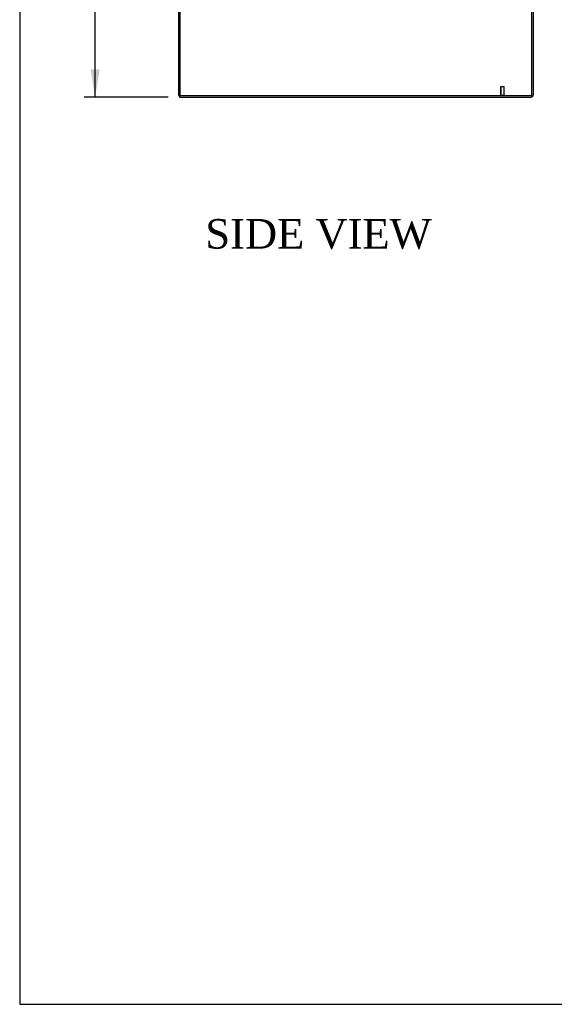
# Model space of a CAD drawing. Header units: inches. Extents: x 1 to 299, y -2 to 199.
# Tile 1 of 65: x 1 to 38, y 1 to 67. Entities that reach past the tile are written whole.
import ezdxf
from ezdxf.enums import TextEntityAlignment as Align
from ezdxf.lldxf.tags import DXFTag

# ---------------------------------------------------------------- set-up
doc = ezdxf.new("R2010")
doc.units = ezdxf.units.IN
doc.header["$MEASUREMENT"] = 0
for name, color, linetype in [('COM71175-1', 7, 'Continuous'), ('COM71176-1', 7, 'Continuous'), ('COM71180-3', 7, 'Continuous'), ('Default', 7, 'Continuous'), ('STD26258', 7, 'Continuous')]:
    doc.layers.add(name, color=color, linetype=linetype)
doc.styles.add('SEACAD_Times_New_Roman', font='times.ttf')
tags = doc.linetypes.add('HIDDEN2', pattern=[0.1875, 0.125, -0.0625]).pattern_tags.tags
tags[6:7] = [DXFTag(74, 4), DXFTag(75, 0), DXFTag(340, '0'), DXFTag(46, 0.0), DXFTag(50, 0.0), DXFTag(44, 0.0), DXFTag(45, 0.0)]
tags[4:5] = [DXFTag(74, 4), DXFTag(75, 0), DXFTag(340, '0'), DXFTag(46, 0.0), DXFTag(50, 0.0), DXFTag(44, 0.0), DXFTag(45, 0.0)]
doc.dimstyles.new('HAMMOND_(STH_-_300x200)', dxfattribs={"dimtxt": 1.5, "dimasz": 1.875, "dimexe": 0.75, "dimexo": 0.75, "dimgap": 0.375, "dimtad": 0, "dimtih": 1, "dimtoh": 1, "dimzin": 0, "dimdsep": 46, "dimtxsty": 'SEACAD_Times_New_Roman', "dimblk1": '_SE_FILLED', "dimblk2": '_SE_FILLED', "dimsah": 1, "dimcen": 0.75, "dimadec": 0, "dimazin": 0, "dimtfac": 0.8, "dimtofl": 0, "dimtmove": 1, "dimatfit": 3, "dimfxl": 1, "dimtolj": 1, "dimtzin": 0, "dimarcsym": 0})

# ---------------------------------------------------------------- blocks, each defined once
blk = doc.blocks.new('SE3')
at = {"layer": 'COM71175-1', "color": 7, "linetype": 'Continuous'}
for p, q in [((12.198, 134.04), (12.198, 62.17)), ((36.103, 62.17), (36.103, 69.42)), ((12.198, 62.17), (36.103, 62.17))]:
    blk.add_line(p, q, dxfattribs=at)
at = {"layer": 'COM71176-1', "color": 7, "linetype": 'Continuous'}
for p, q in [((12.138, 134.04), (12.138, 62.17)), ((12.138, 62.17), (12.198, 62.17))]:
    blk.add_line(p, q, dxfattribs=at)
at = {"layer": 'COM71176-1', "color": 7, "linetype": 'HIDDEN2'}
blk.add_line((12.233, 134.04), (12.233, 62.17), dxfattribs=at)
at = {"layer": 'COM71180-3', "color": 7, "linetype": 'Continuous'}
for p, q in [((36.198, 69.42), (36.198, 62.218)), ((12.198, 62.17), (12.198, 62.075)), ((12.198, 62.075), (36.055, 62.075))]:
    blk.add_line(p, q, dxfattribs=at)
blk.add_arc((36.055, 62.218), 0.143, 270, 0, dxfattribs=at)
at = {"layer": 'COM71180-3', "color": 7, "linetype": 'HIDDEN2'}
blk.add_arc((36.055, 62.218), 0.048, 270, 0, dxfattribs=at)
at = {"layer": 'STD26258', "color": 7, "linetype": 'HIDDEN2'}
for p, q in [((33.978, 62.795), (34.228, 62.795)), ((33.978, 62.795), (33.978, 62.201)), ((34.008, 62.795), (34.008, 62.201)), ((34.197, 62.795), (34.197, 62.201)), ((34.228, 62.201), (34.228, 62.795)), ((33.946, 62.201), (34.259, 62.201)), ((33.946, 62.201), (33.946, 62.17)), ((34.259, 62.17), (34.259, 62.201))]:
    blk.add_line(p, q, dxfattribs=at)
blk = doc.blocks.new('DMBLK2885')
at = {"layer": 'Default', "linetype": 'Continuous'}
for points in [[(6.171, 135.456), (6.796, 135.456), (6.484, 137.331)], [(6.171, 63.95), (6.484, 62.075), (6.796, 63.95)]]:
    blk.add_hatch(color=7, dxfattribs=at).paths.add_polyline_path(points)
at = {"layer": 'Default', "color": 7, "linetype": 'Continuous'}
for p, q in [((23.416, 137.331), (5.734, 137.331)), ((6.484, 100.978), (6.484, 137.331)), ((6.484, 62.075), (6.484, 98.953)), ((11.448, 62.075), (5.734, 62.075))]:
    blk.add_line(p, q, dxfattribs=at)
at = {"layer": 'Default', "color": 7, "linetype": 'Continuous', "style": 'SEACAD_Times_New_Roman'}
blk.add_text('75.26', height=1.5, dxfattribs=at).set_placement((3.924, 100.453), align=Align.TOP_LEFT)
blk = doc.blocks.new('_SE_FILLED')
at = {"color": 0}
blk.add_line((0, 0), (-1, 0), dxfattribs=at)
blk.add_solid([(0, 0), (-1, -0.1665), (-1, 0.1665), (0, 0)], dxfattribs=at)
blk = doc.blocks.new('BORDER')
at = {"layer": 'Default', "color": 7, "linetype": 'Continuous'}
for p, q in [((-41.86, 27.86), (-41.86, 0)), ((-41.86, 0), (0, 0))]:
    blk.add_line(p, q, dxfattribs=at)

msp = doc.modelspace()

# ---------------------------------------------------------------- block references
at = {"layer": 'Default', "color": 7, "xscale": 7.12, "yscale": 7.12, "zscale": 7.12}
msp.add_blockref('BORDER', (299.411, 0.564), dxfattribs=at)
at = {"layer": 'Default'}
msp.add_blockref('SE3', (0, 0), dxfattribs=at)

# ---------------------------------------------------------------- texts
at = {"layer": 'Default', "color": 7, "linetype": 'Continuous', "style": 'SEACAD_Times_New_Roman'}
msp.add_text('SIDE VIEW', height=2, dxfattribs=at).set_placement((13.956, 53.802), align=Align.TOP_LEFT)

# ---------------------------------------------------------------- dimensions: what is measured, and where the dimension line sits
at = {"layer": 'Default', "color": 7, "linetype": 'Continuous'}
dim = msp.add_linear_dim(base=(6.484, 137.331), p1=(12.198, 62.075), p2=(24.166, 137.331), angle=90, text='\\A1;<>', dimstyle='HAMMOND_(STH_-_300x200)', override={"dimtmove": 0}, dxfattribs=at)
dim.commit()
dim.dimension.update_dxf_attribs({"geometry": 'DMBLK2885', "text_midpoint": (6.484, 99.703), "dimtype": 160})

doc.saveas('drawing.dxf')
